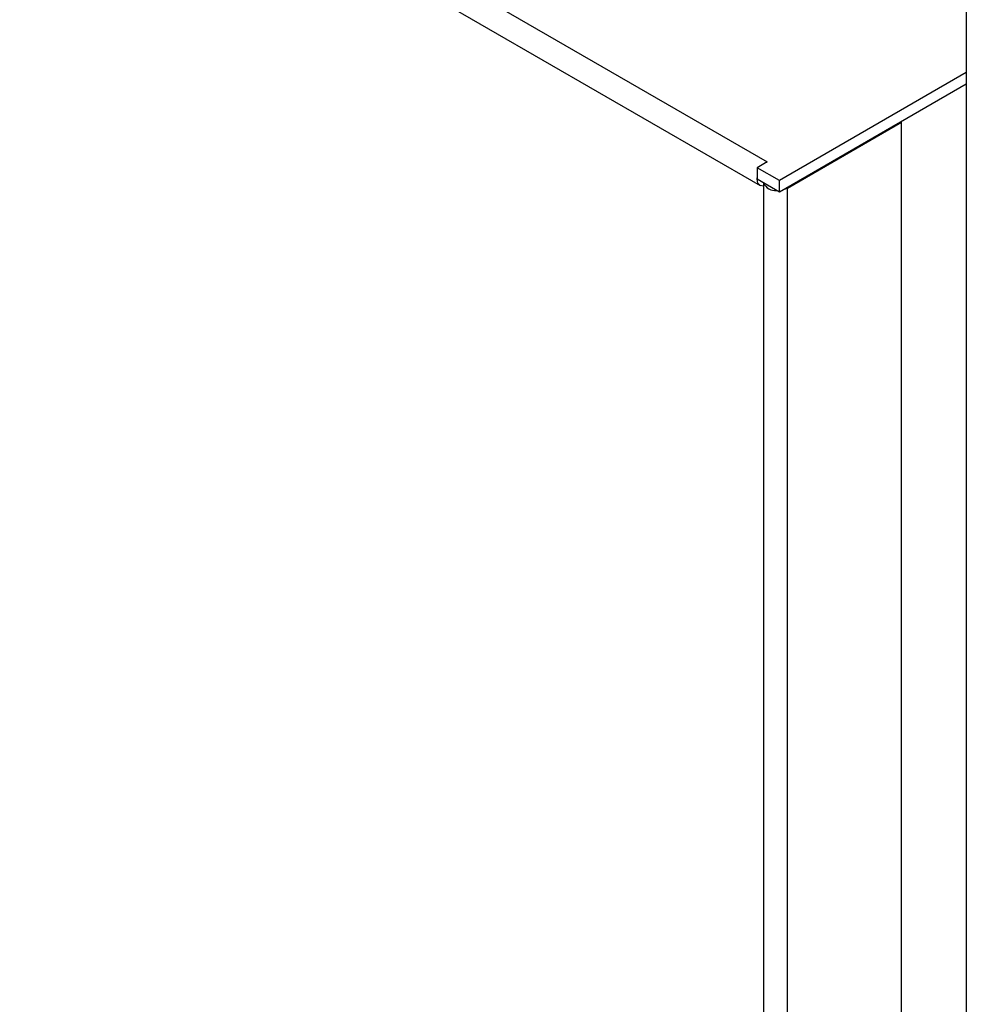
# Model space of a CAD drawing. Header units: millimetres. Extents: x 0 to 4200, y 0 to 2970.
# Tile 52 of 75: x 3267 to 3321, y 2014 to 2070. Entities that reach past the tile are written whole.
import ezdxf

# ---------------------------------------------------------------- set-up
doc = ezdxf.new("R2010")
doc.units = ezdxf.units.MM
doc.header["$LTSCALE"] = 10

msp = doc.modelspace()

# ---------------------------------------------------------------- linework, layer by layer
at = {"color": 7, "linetype": 'Continuous', "lineweight": 25}
for p, q in [((2950.65, 2269.676), (3309.789, 2062.349)), ((2950.249, 2268.326), (3309.388, 2061)), ((3321.161, 2080.041), (3321.161, 1736.82)), ((3321.161, 2067.444), (3310.496, 2061.288)), ((3321.161, 2066.791), (3310.496, 2060.634)), ((3310.959, 2060.861), (3317.464, 2064.616)), ((3317.429, 2064.636), (3317.464, 2064.616)), ((3317.464, 1869.867), (3317.464, 2064.616)), ((3309.791, 2062.348), (3309.225, 2062.022)), ((3309.749, 2062.324), (3309.789, 2062.349)), ((3309.789, 2062.349), (3309.791, 2062.348)), ((3309.789, 2062.347), (3309.789, 2062.349)), ((3309.225, 2062.022), (3309.225, 2061.368)), ((3310.496, 2061.288), (3309.225, 2062.022)), ((3310.496, 2060.634), (3309.225, 2061.368)), ((3310.496, 2060.634), (3310.496, 2061.288)), ((3309.59, 2061.158), (3309.59, 1864.371)), ((3310.959, 2060.861), (3310.726, 2060.767)), ((3310.959, 1865.377), (3310.959, 2060.861))]:
    msp.add_line(p, q, dxfattribs=at)
at = {"color": 7, "linetype": 'Continuous', "lineweight": 25, "flags": 128}
msp.add_lwpolyline([(3309.59, 2060.966), (3309.572, 2060.964), (3309.388, 2061), (3309.265, 2061.141), (3309.222, 2061.367), (3309.225, 2061.434)], dxfattribs=at)
at = {"color": 7, "linetype": 'Continuous', "lineweight": 25}
msp.add_arc((3310.249, 2061.435), 0.714, 202.8927, 277.1127, dxfattribs=at)

doc.saveas('drawing.dxf')
